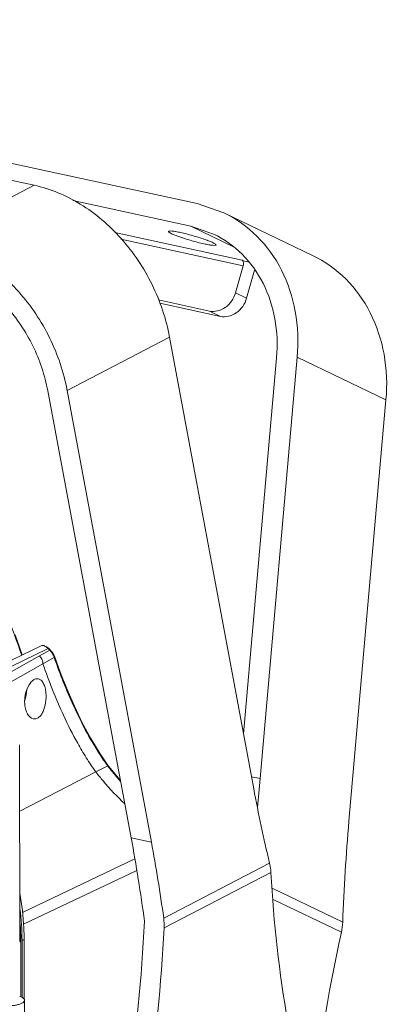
# Model space of a CAD drawing. Header units: millimetres. Extents: x 29170 to 33192, y 579 to 3108.
# Tile 186 of 256: x 32764 to 32842, y 1201 to 1410. Entities that reach past the tile are written whole.
import ezdxf

# ---------------------------------------------------------------- set-up
doc = ezdxf.new("R2010")
doc.units = ezdxf.units.MM
doc.layers.add('细实线', color=7, linetype='Continuous', lineweight=13)

msp = doc.modelspace()

# ---------------------------------------------------------------- linework, layer by layer
at = {"layer": '细实线'}
for p, q in [((32767.043, 1375.024), (32605.307, 1410.128)), ((32801.627, 1371.129), (32735.639, 1385.451)), ((32745.313, 1363.719), (32767.043, 1375.024)), ((32775.24, 1371.777), (32800.271, 1366.344)), ((32801.627, 1371.129), (32807.29, 1369.187)), ((32807.292, 1369.187), (32826.122, 1360.142)), ((32805.126, 1364.68), (32800.271, 1366.344)), ((32809.359, 1361.98), (32800.271, 1366.344)), ((32811.203, 1359.138), (32784.166, 1365.006)), ((32811.403, 1357.955), (32785.428, 1363.593)), ((32811.403, 1357.955), (32809.776, 1352.214)), ((32811.203, 1359.138), (32811.674, 1358.912)), ((32811.674, 1358.912), (32812.706, 1358.688)), ((32813.812, 1357.021), (32812.13, 1351.083)), ((32812.13, 1351.083), (32809.776, 1352.214)), ((32793.404, 1350.688), (32804.223, 1348.34)), ((32806.576, 1347.21), (32793.709, 1350.002)), ((32806.576, 1347.21), (32804.223, 1348.34)), ((32774.043, 1331.527), (32795.774, 1342.832)), ((32813.647, 1247.035), (32795.774, 1342.832)), ((32818.481, 1338.425), (32811.469, 1258.706)), ((32815.012, 1249.197), (32822.871, 1338.556)), ((32822.871, 1338.556), (32841.702, 1329.512)), ((32769.942, 1331.417), (32787.621, 1236.662)), ((32791.917, 1235.73), (32774.043, 1331.527)), ((32833.843, 1240.153), (32841.702, 1329.512)), ((32764.523, 1275.425), (32762.978, 1279.693)), ((32770.032, 1276.749), (32749.873, 1267.066)), ((32768.155, 1275.211), (32770.343, 1276.443)), ((32769.655, 1277.165), (32769.16, 1277.388)), ((32770.146, 1276.769), (32769.655, 1277.165)), ((32770.08, 1276.702), (32770.032, 1276.749)), ((32770.136, 1276.647), (32770.08, 1276.702)), ((32770.343, 1276.443), (32770.136, 1276.647)), ((32770.146, 1276.769), (32770.353, 1276.564)), ((32770.353, 1276.564), (32770.409, 1276.51)), ((32770.409, 1276.51), (32770.457, 1276.462)), ((32770.877, 1275.971), (32770.457, 1276.462)), ((32771.205, 1275.427), (32770.877, 1275.971)), ((32752.633, 1266.468), (32768.155, 1275.211)), ((32768.901, 1273.535), (32771.285, 1274.875)), ((32771.332, 1275.123), (32771.205, 1275.427)), ((32772.56, 1271.764), (32771.332, 1275.124)), ((32771.332, 1275.123), (32771.332, 1275.124)), ((32756.403, 1266.509), (32768.901, 1273.535)), ((32763.964, 1256.344), (32763.99, 1214.697)), ((32782.66, 1251.893), (32780.14, 1250.601)), ((32782.332, 1252.514), (32782.756, 1251.924)), ((32782.756, 1251.924), (32783.216, 1251.332)), ((32780.14, 1250.601), (32763.973, 1242.311)), ((32815.012, 1249.197), (32813.169, 1249.598)), ((32791.917, 1235.73), (32787.621, 1236.662)), ((32764.558, 1220.795), (32788.419, 1232.172)), ((32794.53, 1219.613), (32816.978, 1231.291)), ((32764.759, 1218.296), (32788.832, 1229.74)), ((32794.623, 1217.519), (32817.271, 1229.301)), ((32817.553, 1225.928), (32832.514, 1218.743)), ((32817.752, 1223.563), (32832.241, 1216.604)), ((32763.99, 1214.59), (32764.195, 1214.697)), ((32764.195, 1214.697), (32764.202, 1202.935)), ((32764.901, 1215.064), (32764.466, 1214.838)), ((32764.474, 1202.804), (32764.466, 1214.838)), ((32764.909, 1202.438), (32764.901, 1215.064)), ((32764.998, 1202.193), (32765.004, 1191.834))]:
    msp.add_line(p, q, dxfattribs=at)
for points in [[(32768.513, 1277.343), (32754.126, 1270.425), (32747.992, 1267.475)], [(32769.16, 1277.388), (32768.681, 1277.402), (32768.512, 1277.343)], [(32782.331, 1252.514), (32781.04, 1254.415), (32779.062, 1257.67), (32777.244, 1261.054), (32775.571, 1264.53), (32774.016, 1268.095), (32772.56, 1271.764)], [(32785.356, 1248.803), (32784.992, 1249.189), (32783.216, 1251.332)]]:
    msp.add_lwpolyline(points, dxfattribs=at)
for centre, radius, start, end in [((32809.554, 1358.48), 1.922, 344.14051, 355.76844), ((31823.53, 936.711), 999.969, 19.795785, 20.323361), ((32767.893, 1273.947), 3.498, 44.54776, 45.53667), ((32767.725, 1273.784), 3.732, 38.34205, 44.51284), ((32767.663, 1273.731), 3.813, 31.28462, 38.38673), ((32826.272, 1283.792), 54.034, 214.30012, 215.44576), ((32823.335, 1281.706), 50.432, 215.44914, 216.23855), ((32826.072, 1285.064), 54.635, 217.38252, 218.20975), ((32826, 1285.006), 54.542, 218.209, 219.07734), ((32826.27, 1285.23), 54.893, 219.08071, 221.87101), ((32709.86, 1214.781), 54.606, 0.0598, 7.20073), ((32783.473, 1218.075), 11.164, 357.14691, 7.92173), ((32710.116, 1214.652), 54.078, 0.04782, 5.00882), ((32820.457, 1219.192), 12.065, 347.61211, 357.86584), ((33210.563, 1133.568), 387.327, 167.62072, 173.59908)]:
    msp.add_arc(centre, radius, start, end, dxfattribs=at)
for centre, major_axis, ratio, start_param, end_param in [((32763.102, 1267.047), (0.935, 4.146), 0.5255577, -1.7630766, -1.2242312), ((32720.859, 1294.421), (-4.78, 204.398), 0.4679713, -1.835693, -1.8048235), ((32922.298, 1303.561), (-7.466, 204.21), 0.560273, -4.4524641, -4.3712137), ((32927.996, 1194.929), (-4.78, 204.398), 0.4679713, 1.3367692, 1.4430914), ((32678.97, 1180.136), (-7.466, 204.21), 0.560273, -1.4000862, -1.3108714), ((32683.266, 1179.204), (-7.466, 204.21), 0.560273, -1.3921218, -1.3108714)]:
    msp.add_ellipse(centre, major_axis=major_axis, ratio=ratio, start_param=start_param, end_param=end_param, dxfattribs=at)
for points, knots in [([(32767.043, 1375.024), (32770.485, 1374.277), (32777.355, 1371.365), (32785.982, 1363.963), (32792.515, 1354.205), (32795.056, 1346.676), (32795.774, 1342.832)], [0, 0, 0, 0, 0.2327296, 0.4823362, 0.7416212, 1, 1, 1, 1]), ([(32807.29, 1369.187), (32809.881, 1367.943), (32814.738, 1364.484), (32819.999, 1357.102), (32822.912, 1348.166), (32823.154, 1341.77), (32822.871, 1338.556)], [0, 0, 0, 0, 0.2366615, 0.4800787, 0.7343941, 1, 1, 1, 1]), ([(32745.313, 1363.719), (32748.754, 1362.972), (32755.625, 1360.06), (32764.251, 1352.657), (32770.784, 1342.9), (32773.326, 1335.371), (32774.043, 1331.527)], [0, 0, 0, 0, 0.2327296, 0.4823362, 0.7416212, 1, 1, 1, 1]), ([(32803.051, 1362.612), (32802.192, 1362.798), (32800.897, 1363.13), (32799.205, 1363.631), (32798.014, 1364.021), (32796.998, 1364.393), (32796.23, 1364.716), (32795.765, 1364.963), (32795.562, 1365.121), (32795.521, 1365.203), (32795.528, 1365.23)], [0, 0, 0, 0, 0.3280474, 0.4987132, 0.6582904, 0.7958435, 0.9021231, 0.9703785, 0.9894241, 1, 1, 1, 1]), ([(32795.528, 1365.23), (32795.536, 1365.257), (32795.61, 1365.304), (32795.856, 1365.333), (32796.359, 1365.303), (32797.147, 1365.184), (32797.762, 1365.061), (32798.108, 1364.986)], [0, 0, 0, 0, 0.0313967, 0.0873249, 0.2865271, 0.5971442, 1, 1, 1, 1]), ([(32798.108, 1364.986), (32798.967, 1364.799), (32800.262, 1364.468), (32801.954, 1363.967), (32803.145, 1363.577), (32804.161, 1363.204), (32804.929, 1362.882), (32805.394, 1362.635), (32805.597, 1362.477), (32805.638, 1362.395), (32805.63, 1362.367)], [0, 0, 0, 0, 0.3280474, 0.4987132, 0.6582904, 0.7958435, 0.9021231, 0.9703785, 0.9894241, 1, 1, 1, 1]), ([(32818.481, 1338.425), (32818.723, 1341.179), (32818.516, 1346.662), (32816.019, 1354.321), (32811.509, 1360.649), (32807.347, 1363.614), (32805.126, 1364.68)], [0, 0, 0, 0, 0.2656059, 0.5199213, 0.7633385, 1, 1, 1, 1]), ([(32805.63, 1362.367), (32805.623, 1362.341), (32805.548, 1362.293), (32805.303, 1362.264), (32804.8, 1362.294), (32804.011, 1362.414), (32803.396, 1362.537), (32803.051, 1362.612)], [0, 0, 0, 0, 0.0313967, 0.0873249, 0.2865271, 0.5971442, 1, 1, 1, 1]), ([(32826.121, 1360.142), (32828.712, 1358.898), (32833.568, 1355.44), (32838.83, 1348.057), (32841.742, 1339.122), (32841.984, 1332.725), (32841.702, 1329.512)], [0, 0, 0, 0, 0.2366615, 0.4800787, 0.7343941, 1, 1, 1, 1]), ([(32769.942, 1331.417), (32769.327, 1334.712), (32767.148, 1341.165), (32761.549, 1349.529), (32754.155, 1355.874), (32748.266, 1358.37), (32745.316, 1359.01)], [0, 0, 0, 0, 0.2583788, 0.5176638, 0.7672704, 1, 1, 1, 1]), ([(32811.203, 1359.138), (32811.311, 1359.086), (32811.474, 1358.801), (32811.483, 1358.51), (32811.471, 1358.338)], [0, 0, 0, 0, 0.4107161, 1, 1, 1, 1]), ([(32804.223, 1348.34), (32804.78, 1348.219), (32805.999, 1348.242), (32807.681, 1349.025), (32809.034, 1350.399), (32809.599, 1351.588), (32809.776, 1352.214)], [0, 0, 0, 0, 0.2314708, 0.4770361, 0.7358745, 1, 1, 1, 1]), ([(32812.13, 1351.083), (32811.953, 1350.457), (32811.388, 1349.268), (32810.035, 1347.894), (32808.353, 1347.112), (32807.133, 1347.089), (32806.576, 1347.21)], [0, 0, 0, 0, 0.2641255, 0.5229639, 0.7685292, 1, 1, 1, 1]), ([(32769.557, 1277.135), (32769.461, 1277.198), (32769.151, 1277.371), (32768.736, 1277.45), (32768.513, 1277.343)], [0, 0, 0, 0, 0.3163221, 1, 1, 1, 1]), ([(32770.032, 1276.749), (32769.994, 1276.787), (32769.846, 1276.927), (32769.684, 1277.054), (32769.557, 1277.135)], [0, 0, 0, 0, 0.2608662, 1, 1, 1, 1]), ([(32770.032, 1276.749), (32770.045, 1276.756), (32770.078, 1276.771), (32770.128, 1276.786), (32770.146, 1276.769)], [0, 0, 0, 0, 0.3646137, 1, 1, 1, 1]), ([(32770.42, 1276.471), (32770.427, 1276.472), (32770.44, 1276.472), (32770.453, 1276.466), (32770.457, 1276.462)], [0, 0, 0, 0, 0.5623286, 1, 1, 1, 1]), ([(32768.155, 1275.211), (32768.268, 1275.102), (32768.671, 1274.629), (32768.893, 1273.998), (32768.901, 1273.535)], [0, 0, 0, 0, 0.2534216, 1, 1, 1, 1]), ([(32771.285, 1274.875), (32771.276, 1274.909), (32771.236, 1275.052), (32771.183, 1275.192), (32771.138, 1275.296)], [0, 0, 0, 0, 0.2381381, 1, 1, 1, 1]), ([(32771.285, 1274.875), (32771.298, 1274.895), (32771.341, 1274.969), (32771.353, 1275.064), (32771.333, 1275.123)], [0, 0, 0, 0, 0.2795784, 1, 1, 1, 1]), ([(32781.635, 1253.343), (32779.211, 1256.895), (32775.445, 1263.984), (32772.512, 1271.408), (32771.285, 1274.875)], [0, 0, 0, 0, 0.5390375, 1, 1, 1, 1]), ([(32768.901, 1273.535), (32770.196, 1269.834), (32772.441, 1264.108), (32775.722, 1257.548), (32778.08, 1253.573), (32779.418, 1251.577), (32780.14, 1250.601)], [0, 0, 0, 0, 0.4590637, 0.7189265, 0.8578443, 1, 1, 1, 1]), ([(32765.048, 1264.922), (32764.973, 1265.782), (32765.14, 1267.437), (32765.823, 1268.981), (32766.317, 1269.571)], [0, 0, 0, 0, 0.5285765, 1, 1, 1, 1]), ([(32766.317, 1269.571), (32766.352, 1269.613), (32766.488, 1269.768), (32766.639, 1269.911), (32766.759, 1270.004)], [0, 0, 0, 0, 0.2633828, 1, 1, 1, 1]), ([(32766.759, 1270.004), (32766.936, 1270.142), (32767.308, 1270.36), (32767.748, 1270.388), (32767.938, 1270.346)], [0, 0, 0, 0, 0.5354164, 1, 1, 1, 1]), ([(32767.938, 1270.346), (32768.155, 1270.299), (32768.6, 1270.04), (32769.07, 1269.353), (32769.398, 1268.429), (32769.508, 1267.728), (32769.541, 1267.352)], [0, 0, 0, 0, 0.1851527, 0.409478, 0.6836492, 1, 1, 1, 1]), ([(32769.541, 1267.352), (32769.601, 1266.662), (32769.55, 1265.305), (32769.131, 1263.71), (32768.545, 1262.685), (32768.039, 1262.15), (32767.455, 1261.85), (32767.04, 1261.843), (32766.852, 1261.884)], [0, 0, 0, 0, 0.3059302, 0.5941899, 0.7177986, 0.8239902, 0.9153126, 1, 1, 1, 1]), ([(32766.852, 1261.884), (32766.348, 1261.994), (32765.661, 1262.688), (32765.21, 1263.827), (32765.081, 1264.543), (32765.048, 1264.922)], [0, 0, 0, 0, 0.418376, 0.6914577, 1, 1, 1, 1]), ([(32782.665, 1251.885), (32782.677, 1251.891), (32782.699, 1251.913), (32782.738, 1251.934), (32782.756, 1251.924)], [0, 0, 0, 0, 0.3826617, 1, 1, 1, 1]), ([(32780.14, 1250.601), (32780.633, 1249.951), (32782.542, 1247.581), (32784.647, 1245.372), (32786.279, 1243.857)], [0, 0, 0, 0, 0.2681215, 1, 1, 1, 1]), ([(32817.271, 1229.301), (32817.262, 1229.466), (32817.209, 1230.135), (32817.094, 1230.799), (32816.978, 1231.291)], [0, 0, 0, 0, 0.2453318, 1, 1, 1, 1]), ([(32817.271, 1229.301), (32817.859, 1218.658), (32820.068, 1198.347), (32824.875, 1178.454), (32827.94, 1169.228)], [0, 0, 0, 0, 0.5230007, 1, 1, 1, 1]), ([(32764.901, 1215.064), (32764.9, 1215.879), (32764.822, 1219.178), (32764.443, 1222.469), (32764.002, 1224.916)], [0, 0, 0, 0, 0.2467911, 1, 1, 1, 1]), ([(32790.451, 1218.95), (32789.857, 1206.985), (32787.428, 1182.892), (32782.749, 1159.138), (32779.838, 1147.298)], [0, 0, 0, 0, 0.4956061, 1, 1, 1, 1]), ([(32794.623, 1217.519), (32794.016, 1205.639), (32791.579, 1181.722), (32786.926, 1158.14), (32784.036, 1146.387)], [0, 0, 0, 0, 0.4956839, 1, 1, 1, 1]), ([(32764.003, 1203.015), (32764.148, 1202.965), (32764.405, 1202.861), (32764.689, 1202.689), (32764.851, 1202.537), (32764.935, 1202.426), (32764.986, 1202.311), (32764.998, 1202.232), (32764.998, 1202.193)], [0, 0, 0, 0, 0.3369239, 0.6108545, 0.72493, 0.8255158, 0.9156645, 1, 1, 1, 1]), ([(32764.998, 1202.193), (32764.998, 1202.141), (32764.975, 1202.031), (32764.88, 1201.877), (32764.729, 1201.732), (32764.526, 1201.596), (32764.273, 1201.47), (32763.974, 1201.356), (32763.634, 1201.256), (32763.118, 1201.139), (32762.412, 1201.042), (32761.529, 1201.001), (32760.644, 1201.036), (32760.063, 1201.112), (32759.784, 1201.164)], [0, 0, 0, 0, 0.0276748, 0.0586619, 0.0952083, 0.1384167, 0.1885991, 0.2455695, 0.308816, 0.3775983, 0.5279612, 0.6881611, 0.8486834, 1, 1, 1, 1])]:
    msp.add_open_spline(points, degree=3, knots=knots, dxfattribs=at)
for points in [[(32770.343, 1276.443), (32770.367, 1276.455), (32770.393, 1276.467), (32770.42, 1276.471)], [(32771.138, 1275.296), (32771.075, 1275.439), (32771.003, 1275.578), (32770.922, 1275.711)], [(32781.399, 1253.811), (32781.725, 1253.39), (32782.023, 1252.948), (32782.331, 1252.514)], [(32783.216, 1251.332), (32783.57, 1250.881), (32783.937, 1250.439), (32784.274, 1249.975)]]:
    msp.add_open_spline(points, degree=3, dxfattribs=at)

doc.saveas('drawing.dxf')
